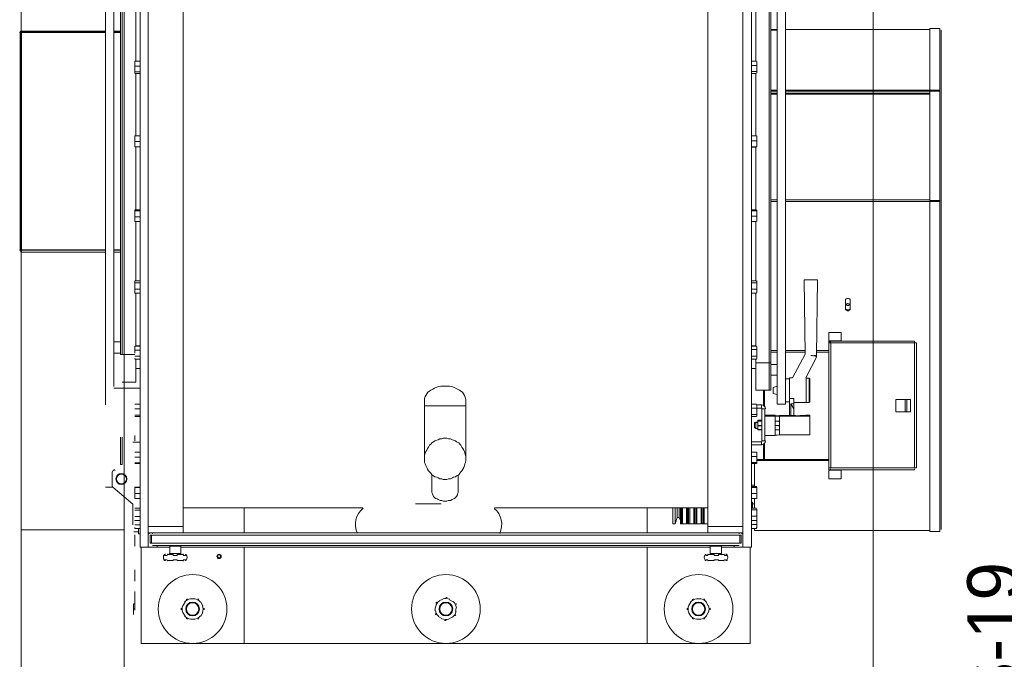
# Model space of a CAD drawing. Header units: millimetres. Extents: x -15 to 153, y -141 to 37.
# Tile 51 of 98: x 23.86 to 28.15, y 12.6 to 15.39. Entities that reach past the tile are written whole.
import ezdxf

# ---------------------------------------------------------------- set-up
doc = ezdxf.new("R2010")
doc.units = ezdxf.units.MM
doc.header["$MEASUREMENT"] = 0
doc.layers.get('0').update_dxf_attribs({"color": 5, "lineweight": 20})
doc.styles.add('romans.shx', font='txt')

msp = doc.modelspace()

# ---------------------------------------------------------------- linework, layer by layer
for p, q in [((24.3144, 17.779), (24.3144, -1.502)), ((24.3144, 13.1605), (23.8644, 13.1605)), ((23.8644, 12.4555), (23.8644, 13.1605)), ((23.8644, 13.1605), (24.3144, 13.1605)), ((24.3144, 12.4555), (24.3144, 13.1605))]:
    msp.add_line(p, q)
at = {"linetype": 'Continuous'}
for p, q in [((24.3834, 13.0855), (24.3834, 16.6255)), ((24.4194, 13.0855), (24.4194, 16.6255)), ((27.0144, 13.0855), (27.0144, 16.6255)), ((27.0519, 13.0855), (27.0519, 16.6255)), ((24.4194, 16.5355), (24.4194, 13.1755)), ((24.5724, 16.5355), (24.5724, 13.1755)), ((26.8614, 16.5355), (26.8614, 13.1755)), ((27.0144, 16.5355), (27.0144, 13.1755)), ((24.2334, 13.7065), (24.2334, 15.9655)), ((24.2694, 13.786), (24.2694, 15.9655)), ((27.2004, 15.9685), (27.2004, 13.7095)), ((27.1644, 15.889), (27.1644, 13.7095)), ((24.2979, 15.7855), (24.2979, 13.9255)), ((24.3054, 15.7855), (24.3054, 13.9255)), ((24.3054, 15.7855), (24.3054, 13.9255)), ((27.1284, 13.8895), (27.1284, 15.7495)), ((27.1284, 13.8895), (27.1284, 15.7495)), ((27.1359, 13.8895), (27.1359, 15.7495)), ((24.3654, 15.4615), (24.3654, 15.205)), ((27.0699, 15.205), (27.0699, 15.4615)), ((27.1644, 15.343), (27.1359, 15.343)), ((27.1359, 15.34), (27.1644, 15.34)), ((27.8304, 15.343), (27.2004, 15.343)), ((27.8739, 15.3475), (27.8304, 15.3475)), ((27.8304, 15.3475), (27.8304, 15.079)), ((27.8739, 15.3475), (27.8304, 15.3475)), ((27.8739, 15.3475), (27.8739, 15.079)), ((27.8799, 15.34), (27.8799, 15.0745)), ((23.8599, 15.3295), (23.8599, 14.3815)), ((23.8659, 15.3295), (23.8599, 15.3295)), ((23.8659, 15.3355), (23.8659, 15.331)), ((23.8659, 15.3355), (24.2334, 15.3355)), ((23.8659, 15.331), (24.2334, 15.331)), ((23.8659, 15.3295), (23.8659, 14.3815)), ((24.2334, 15.3295), (23.8659, 15.3295)), ((24.2694, 15.3355), (24.2979, 15.3355)), ((24.2694, 15.331), (24.2979, 15.331)), ((24.2979, 15.3295), (24.2694, 15.3295)), ((24.3834, 15.205), (24.3609, 15.205)), ((24.3609, 15.205), (24.3609, 15.2035)), ((24.3609, 15.1945), (24.3609, 15.2035)), ((24.3609, 15.172), (24.3609, 15.1945)), ((24.3834, 15.1825), (24.3609, 15.1825)), ((24.3609, 15.1555), (24.3609, 15.172)), ((27.0519, 15.205), (27.0729, 15.205)), ((27.0519, 15.1855), (27.0729, 15.1855)), ((27.0744, 15.2035), (27.0744, 15.196)), ((27.0744, 15.196), (27.0744, 15.1735)), ((27.0744, 15.1735), (27.0744, 15.1555)), ((24.3834, 15.1585), (24.3609, 15.1585)), ((24.3609, 15.1555), (24.3609, 15.154)), ((24.3834, 15.151), (24.3609, 15.151)), ((24.3654, 15.151), (24.3654, 14.8795)), ((27.0519, 15.16), (27.0729, 15.16)), ((27.0519, 15.151), (27.0729, 15.151)), ((27.0699, 14.8795), (27.0699, 15.151)), ((27.0744, 15.154), (27.0744, 15.1555)), ((27.1359, 15.079), (27.1644, 15.079)), ((27.1359, 15.0745), (27.1644, 15.0745)), ((27.1359, 15.0655), (27.1644, 15.0655)), ((27.1359, 15.061), (27.1644, 15.061)), ((27.2004, 15.079), (27.8304, 15.079)), ((27.2004, 15.0745), (27.8304, 15.0745)), ((27.2004, 15.0655), (27.8304, 15.0655)), ((27.2004, 15.061), (27.8304, 15.061)), ((27.8304, 15.079), (27.8304, 15.0775)), ((27.8739, 15.079), (27.8304, 15.079)), ((27.8739, 15.0775), (27.8304, 15.0775)), ((27.8304, 15.0745), (27.8304, 14.5975)), ((27.8739, 15.0745), (27.8304, 15.0745)), ((27.8739, 15.079), (27.8739, 15.0775)), ((27.8739, 15.0745), (27.8739, 14.5975)), ((27.8799, 15.0745), (27.8799, 14.5975)), ((24.3834, 14.8795), (24.3609, 14.8795)), ((24.3609, 14.8675), (24.3609, 14.8795)), ((24.3609, 14.8435), (24.3609, 14.8675)), ((27.0519, 14.8795), (27.0729, 14.8795)), ((27.0744, 14.8675), (27.0744, 14.8795)), ((27.0744, 14.8675), (27.0744, 14.845)), ((24.3834, 14.854), (24.3609, 14.854)), ((24.3609, 14.8315), (24.3609, 14.8435)), ((24.3834, 14.8315), (24.3609, 14.8315)), ((24.3654, 14.8315), (24.3654, 14.557)), ((27.0519, 14.857), (27.0729, 14.857)), ((27.0519, 14.8315), (27.0729, 14.8315)), ((27.0519, 14.83), (27.0729, 14.83)), ((27.0699, 14.557), (27.0699, 14.83)), ((27.0744, 14.845), (27.0744, 14.8315)), ((27.1359, 14.6005), (27.1644, 14.6005)), ((27.1359, 14.593), (27.1644, 14.593)), ((27.2004, 14.6005), (27.8304, 14.6005)), ((27.2004, 14.593), (27.8304, 14.593)), ((27.8739, 14.5975), (27.8304, 14.5975)), ((27.8739, 14.5975), (27.8304, 14.5975)), ((27.8304, 14.593), (27.8304, 14.5975)), ((27.8739, 14.593), (27.8304, 14.593)), ((27.8304, 14.593), (27.8304, 13.153)), ((27.8739, 14.593), (27.8739, 14.5975)), ((27.8739, 14.593), (27.8739, 13.153)), ((27.8799, 14.5975), (27.8799, 13.162)), ((24.3834, 14.557), (24.3609, 14.557)), ((24.3609, 14.539), (24.3609, 14.5555)), ((24.3834, 14.5525), (24.3609, 14.5525)), ((24.3609, 14.5165), (24.3609, 14.539)), ((24.3834, 14.5255), (24.3609, 14.5255)), ((27.0519, 14.557), (27.0729, 14.557)), ((27.0519, 14.5525), (27.0729, 14.5525)), ((27.0519, 14.5285), (27.0729, 14.5285)), ((27.0744, 14.5555), (27.0744, 14.539)), ((27.0744, 14.539), (27.0744, 14.5165)), ((24.3609, 14.5075), (24.3609, 14.5165)), ((24.3609, 14.5075), (24.3609, 14.506)), ((24.3834, 14.506), (24.3609, 14.506)), ((24.3654, 14.506), (24.3654, 14.2465)), ((27.0519, 14.506), (27.0729, 14.506)), ((27.0699, 14.2465), (27.0699, 14.506)), ((27.0744, 14.5165), (27.0744, 14.5075)), ((23.8599, 14.3815), (23.8659, 14.3815)), ((23.8659, 14.3815), (24.2334, 14.3815)), ((23.8659, 14.3725), (23.8659, 14.38)), ((24.2334, 14.38), (23.8659, 14.38)), ((24.2334, 14.3725), (23.8659, 14.3725)), ((24.2694, 14.3815), (24.2979, 14.3815)), ((24.2979, 14.38), (24.2694, 14.38)), ((24.2979, 14.3725), (24.2694, 14.3725)), ((24.3609, 14.2465), (24.3609, 14.245)), ((24.3834, 14.2465), (24.3609, 14.2465)), ((24.3609, 14.242), (24.3609, 14.245)), ((24.3609, 14.224), (24.3609, 14.242)), ((24.3834, 14.2375), (24.3609, 14.2375)), ((24.3609, 14.2015), (24.3609, 14.224)), ((27.0519, 14.2465), (27.0729, 14.2465)), ((27.0519, 14.2375), (27.0729, 14.2375)), ((27.0744, 14.245), (27.0744, 14.2465)), ((27.0744, 14.245), (27.0744, 14.242)), ((27.0744, 14.242), (27.0744, 14.224)), ((27.0744, 14.224), (27.0744, 14.2015)), ((27.2814, 14.251), (27.2859, 13.927)), ((27.3354, 13.9225), (27.3399, 14.251)), ((24.3834, 14.2105), (24.3609, 14.2105)), ((24.3609, 14.197), (24.3609, 14.2015)), ((24.3609, 14.197), (24.3609, 14.1925)), ((24.3834, 14.1925), (24.3609, 14.1925)), ((24.3654, 14.1925), (24.3654, 13.9615)), ((27.0519, 14.2105), (27.0729, 14.2105)), ((27.0519, 14.1925), (27.0729, 14.1925)), ((27.0699, 13.9615), (27.0699, 14.1925)), ((27.0729, 14.1925), (27.0744, 14.1955)), ((27.0744, 14.2015), (27.0744, 14.197)), ((27.0744, 14.1955), (27.0744, 14.197)), ((27.4614, 14.1205), (27.4614, 14.1655)), ((27.4824, 14.1655), (27.4824, 14.1205)), ((27.3894, 14.0215), (27.3894, 13.9855)), ((27.4434, 14.0215), (27.3894, 14.0215)), ((27.4434, 14.0215), (27.4434, 13.9855)), ((24.2979, 13.981), (24.2694, 13.981)), ((27.4434, 13.9855), (27.3894, 13.9855)), ((27.3894, 13.981), (27.3894, 13.9855)), ((27.3894, 13.9435), (27.3894, 13.981)), ((27.3969, 13.981), (27.3894, 13.981)), ((27.3894, 13.9765), (27.3894, 13.4305)), ((27.3894, 13.9765), (27.3969, 13.9765)), ((27.7629, 13.984), (27.3969, 13.984)), ((27.3969, 13.984), (27.3969, 13.9765)), ((27.3984, 13.9765), (27.3984, 13.4305)), ((27.7629, 13.9765), (27.3984, 13.9765)), ((27.4434, 13.984), (27.4434, 13.9855)), ((27.7629, 13.984), (27.7629, 13.9765)), ((27.7629, 13.4305), (27.7629, 13.9765)), ((27.7719, 13.9765), (27.7659, 13.9765)), ((27.7719, 13.4305), (27.7719, 13.9765)), ((24.2694, 13.9315), (24.2979, 13.9315)), ((24.3054, 13.9255), (24.2979, 13.9255)), ((24.3609, 13.9255), (24.3054, 13.9255)), ((24.3834, 13.9615), (24.3609, 13.9615)), ((24.3609, 13.9615), (24.3609, 13.9585)), ((24.3609, 13.9585), (24.3609, 13.957)), ((24.3609, 13.954), (24.3609, 13.957)), ((24.3609, 13.9315), (24.3609, 13.954)), ((24.3834, 13.945), (24.3609, 13.945)), ((24.3654, 13.963), (24.3834, 13.963)), ((27.0699, 13.963), (27.0519, 13.963)), ((27.0519, 13.9615), (27.0729, 13.9615)), ((27.0519, 13.948), (27.0729, 13.948)), ((27.0744, 13.957), (27.0729, 13.9615)), ((27.0744, 13.957), (27.0744, 13.954)), ((27.0744, 13.954), (27.0744, 13.9315)), ((27.0744, 13.9315), (27.0744, 13.9135)), ((27.1644, 13.9435), (27.1359, 13.9435)), ((27.1359, 13.936), (27.1644, 13.936)), ((27.2859, 13.9435), (27.2004, 13.9435)), ((27.2004, 13.936), (27.2859, 13.936)), ((27.2859, 13.927), (27.2304, 13.8235)), ((27.3354, 13.9135), (27.3354, 13.9225)), ((27.3894, 13.9435), (27.3384, 13.9435)), ((27.3384, 13.936), (27.3894, 13.936)), ((24.3834, 13.918), (24.3609, 13.918)), ((24.3609, 13.909), (24.3609, 13.9075)), ((24.3834, 13.9045), (24.3609, 13.9045)), ((24.3654, 13.9045), (24.3654, 13.8055)), ((27.0519, 13.918), (27.0729, 13.918)), ((27.0519, 13.9045), (27.0729, 13.9045)), ((27.0699, 13.8895), (27.0699, 13.9045)), ((27.0699, 13.8895), (27.1284, 13.8895)), ((27.0699, 13.7695), (27.0699, 13.8895)), ((27.0729, 13.9045), (27.0744, 13.909)), ((27.0744, 13.9135), (27.0744, 13.909)), ((27.1284, 13.8895), (27.1359, 13.8895)), ((27.1284, 13.7695), (27.1284, 13.8895)), ((27.1359, 13.7695), (27.1359, 13.8895)), ((27.1644, 13.882), (27.1359, 13.882)), ((27.2889, 13.8235), (27.3354, 13.9135)), ((24.3654, 13.864), (24.3834, 13.864)), ((27.0699, 13.864), (27.0519, 13.864)), ((27.1359, 13.8355), (27.1644, 13.8355)), ((24.3654, 13.8055), (24.3054, 13.8055)), ((27.2169, 13.819), (27.2004, 13.819)), ((27.2304, 13.8235), (27.2169, 13.8235)), ((27.2169, 13.7335), (27.2169, 13.8235)), ((27.2904, 13.8235), (27.2889, 13.8235)), ((27.2904, 13.7155), (27.2904, 13.8235)), ((27.3039, 13.822), (27.2904, 13.822)), ((27.3039, 13.7185), (27.3039, 13.822)), ((27.3069, 13.819), (27.3069, 13.72)), ((24.2694, 13.7785), (24.3834, 13.7785)), ((27.0699, 13.7695), (27.1284, 13.7695)), ((27.1044, 13.7695), (27.1044, 13.702)), ((27.1089, 13.7695), (27.1089, 13.7005)), ((27.1284, 13.7695), (27.1359, 13.7695)), ((27.1644, 13.7875), (27.1464, 13.7815)), ((27.1464, 13.7815), (27.1464, 13.756)), ((27.1464, 13.756), (27.1644, 13.7515)), ((24.3834, 13.7095), (24.3609, 13.7095)), ((25.6254, 13.7245), (25.6254, 13.702)), ((25.8054, 13.702), (25.8054, 13.7245)), ((27.0519, 13.7095), (27.0729, 13.7095)), ((27.0744, 13.7065), (27.0729, 13.7095)), ((27.0744, 13.7065), (27.0744, 13.7005)), ((27.0744, 13.7065), (27.0954, 13.7065)), ((27.0954, 13.6915), (27.0954, 13.7065)), ((27.1644, 13.7095), (27.2004, 13.7095)), ((27.2004, 13.7185), (27.2169, 13.7185)), ((27.2364, 13.7335), (27.2169, 13.7335)), ((27.2169, 13.66), (27.2169, 13.7335)), ((27.2364, 13.711), (27.2229, 13.711)), ((27.2229, 13.711), (27.2229, 13.66)), ((27.2229, 13.711), (27.2364, 13.6885)), ((27.2364, 13.711), (27.2364, 13.7335)), ((27.2364, 13.7155), (27.2904, 13.7155)), ((27.2364, 13.6885), (27.2364, 13.711)), ((27.2904, 13.7155), (27.3039, 13.7155)), ((27.3039, 13.7155), (27.3039, 13.7185)), ((27.6819, 13.675), (27.6819, 13.729)), ((27.7224, 13.729), (27.6819, 13.729)), ((27.7224, 13.675), (27.7224, 13.729)), ((27.7299, 13.729), (27.7224, 13.729)), ((27.7299, 13.675), (27.7299, 13.729)), ((27.7449, 13.729), (27.7299, 13.729)), ((27.7449, 13.675), (27.7449, 13.729)), ((27.7449, 13.675), (27.7449, 13.729)), ((24.3834, 13.6885), (24.3609, 13.6885)), ((25.6254, 13.702), (25.6254, 13.471)), ((25.8054, 13.471), (25.8054, 13.702)), ((27.0519, 13.6915), (27.0729, 13.6915)), ((27.0519, 13.6645), (27.0729, 13.6645)), ((27.0744, 13.7005), (27.0744, 13.678)), ((27.0744, 13.6915), (27.0954, 13.6915)), ((27.0744, 13.678), (27.0744, 13.66)), ((27.0969, 13.6885), (27.0969, 13.549)), ((27.1104, 13.6885), (27.0969, 13.6885)), ((27.1104, 13.6885), (27.1104, 13.549)), ((27.2364, 13.6885), (27.2364, 13.66)), ((27.7224, 13.675), (27.6819, 13.675)), ((27.7299, 13.675), (27.7224, 13.675)), ((27.7449, 13.675), (27.7299, 13.675)), ((24.3834, 13.6615), (24.3609, 13.6615)), ((24.3834, 13.6555), (24.3609, 13.6555)), ((27.0519, 13.6555), (27.0729, 13.6555)), ((27.0699, 13.63), (27.0654, 13.6285)), ((27.0699, 13.6285), (27.0654, 13.6255)), ((27.0654, 13.6285), (27.0654, 13.6255)), ((27.0654, 13.6255), (27.0654, 13.6075)), ((27.0789, 13.63), (27.0699, 13.63)), ((27.0699, 13.63), (27.0699, 13.6285)), ((27.0789, 13.6285), (27.0699, 13.6285)), ((27.0699, 13.6285), (27.0699, 13.603)), ((27.0744, 13.66), (27.0744, 13.657)), ((27.0789, 13.639), (27.0789, 13.6375)), ((27.0789, 13.6375), (27.0789, 13.639)), ((27.0969, 13.639), (27.0789, 13.639)), ((27.0789, 13.6345), (27.0789, 13.6375)), ((27.0789, 13.6345), (27.0789, 13.6375)), ((27.0789, 13.6375), (27.0969, 13.6375)), ((27.0789, 13.597), (27.0789, 13.6345)), ((27.0789, 13.6345), (27.0969, 13.6345)), ((27.0969, 13.6345), (27.0789, 13.6345)), ((27.0969, 13.6375), (27.0969, 13.639)), ((27.0969, 13.6375), (27.0969, 13.639)), ((27.0969, 13.6375), (27.0969, 13.6345)), ((27.1554, 13.6615), (27.1104, 13.6615)), ((27.1104, 13.657), (27.1554, 13.657)), ((27.1554, 13.66), (27.1554, 13.6615)), ((27.1554, 13.657), (27.1554, 13.5715)), ((27.1554, 13.6345), (27.1719, 13.6345)), ((27.1719, 13.6345), (27.1734, 13.6255)), ((27.2439, 13.66), (27.1734, 13.66)), ((27.1734, 13.657), (27.3069, 13.657)), ((27.1734, 13.657), (27.1734, 13.5745)), ((27.1734, 13.6345), (27.1734, 13.6255)), ((27.1734, 13.606), (27.1734, 13.6255)), ((27.2889, 13.6615), (27.2619, 13.66)), ((27.3069, 13.6615), (27.2889, 13.6615)), ((27.3069, 13.657), (27.3069, 13.6615)), ((27.3069, 13.657), (27.3069, 13.5745)), ((27.0654, 13.6075), (27.0699, 13.603)), ((27.0699, 13.603), (27.0789, 13.603)), ((27.0789, 13.615), (27.0789, 13.6165)), ((27.0969, 13.6165), (27.0789, 13.6165)), ((27.0789, 13.615), (27.0969, 13.615)), ((27.0789, 13.597), (27.0789, 13.5985)), ((27.0969, 13.5985), (27.0789, 13.5985)), ((27.0789, 13.597), (27.0969, 13.597)), ((27.0969, 13.615), (27.0969, 13.6165)), ((27.0969, 13.597), (27.0969, 13.5985)), ((27.1554, 13.6165), (27.1719, 13.6165)), ((27.1554, 13.597), (27.1719, 13.597)), ((27.1719, 13.6165), (27.1734, 13.606)), ((27.1734, 13.597), (27.1734, 13.606)), ((24.2979, 13.5655), (24.2979, 13.4455)), ((24.3054, 13.5655), (24.3054, 13.4455)), ((24.3054, 13.5655), (24.3054, 13.4455)), ((24.3519, 13.543), (24.3834, 13.543)), ((24.3609, 13.552), (24.3609, 13.5715)), ((24.3609, 13.549), (24.3609, 13.552)), ((27.0954, 13.5445), (27.0519, 13.5445)), ((27.0954, 13.531), (27.0954, 13.5445)), ((27.0969, 13.549), (27.1104, 13.549)), ((27.1044, 13.5355), (27.1044, 13.468)), ((27.1089, 13.5385), (27.1089, 13.468)), ((27.1104, 13.5715), (27.1554, 13.5715)), ((27.1734, 13.5745), (27.3069, 13.5745)), ((24.3834, 13.4995), (24.3609, 13.4995)), ((27.0954, 13.531), (27.0519, 13.531)), ((27.0519, 13.4995), (27.0729, 13.4995)), ((27.0744, 13.4905), (27.0744, 13.4995)), ((24.3834, 13.477), (24.3609, 13.477)), ((24.3834, 13.453), (24.3609, 13.453)), ((24.3834, 13.45), (24.3609, 13.45)), ((27.0519, 13.48), (27.0729, 13.48)), ((27.0519, 13.4545), (27.0729, 13.4545)), ((27.0519, 13.45), (27.0729, 13.45)), ((27.0654, 13.3495), (27.0654, 13.45)), ((27.0744, 13.4905), (27.0744, 13.4665)), ((27.1044, 13.468), (27.0744, 13.468)), ((27.0744, 13.4665), (27.0744, 13.45)), ((27.1044, 13.4635), (27.0744, 13.4635)), ((27.1089, 13.468), (27.1044, 13.468)), ((27.1044, 13.4635), (27.1044, 13.468)), ((27.1089, 13.4635), (27.1044, 13.4635)), ((27.3894, 13.468), (27.1089, 13.468)), ((27.1089, 13.4635), (27.1089, 13.468)), ((27.3894, 13.4635), (27.1089, 13.4635)), ((27.3894, 13.4635), (27.3894, 13.423)), ((24.2619, 13.351), (24.2619, 13.414)), ((24.3054, 13.4455), (24.2979, 13.4455)), ((27.3894, 13.4305), (27.3969, 13.4305)), ((27.3894, 13.423), (27.3894, 13.4215)), ((27.3894, 13.423), (27.3969, 13.423)), ((27.4434, 13.4215), (27.3894, 13.4215)), ((27.3894, 13.4215), (27.3894, 13.3825)), ((27.3969, 13.423), (27.3969, 13.4275)), ((27.3969, 13.423), (27.7629, 13.423)), ((27.3984, 13.4305), (27.7629, 13.4305)), ((27.4434, 13.423), (27.4434, 13.4215)), ((27.4434, 13.4215), (27.4434, 13.3825)), ((27.7629, 13.423), (27.7629, 13.4275)), ((27.7719, 13.4305), (27.7659, 13.4305)), ((25.6569, 13.4005), (25.6569, 13.327)), ((25.7724, 13.327), (25.7724, 13.4005)), ((27.4434, 13.3825), (27.3894, 13.3825)), ((24.2619, 13.3465), (24.2334, 13.3465)), ((24.3519, 13.273), (24.2649, 13.3465)), ((24.3609, 13.3375), (24.3609, 13.3465)), ((24.3834, 13.3465), (24.3609, 13.3465)), ((24.3834, 13.345), (24.3609, 13.345)), ((24.3609, 13.315), (24.3609, 13.3375)), ((24.3834, 13.3195), (24.3609, 13.3195)), ((27.0519, 13.3555), (27.0654, 13.3555)), ((27.0519, 13.3555), (27.0654, 13.3555)), ((27.0519, 13.3495), (27.0729, 13.3495)), ((27.0519, 13.3465), (27.0729, 13.3465)), ((27.0519, 13.345), (27.0729, 13.345)), ((27.0519, 13.3195), (27.0729, 13.3195)), ((27.0729, 13.3495), (27.0729, 13.3465)), ((27.0744, 13.3465), (27.0729, 13.3495)), ((27.0744, 13.3465), (27.0744, 13.333)), ((27.0744, 13.333), (27.0744, 13.309)), ((24.3609, 13.297), (24.3609, 13.315)), ((24.3834, 13.297), (24.3609, 13.297)), ((27.0519, 13.297), (27.0729, 13.297)), ((27.0519, 13.297), (27.0729, 13.297)), ((27.0564, 13.282), (27.0519, 13.282)), ((27.0564, 13.282), (27.0564, 13.255)), ((27.0654, 13.255), (27.0654, 13.297)), ((27.0744, 13.309), (27.0744, 13.297)), ((24.3519, 13.183), (24.3519, 13.273)), ((24.3834, 13.255), (24.3609, 13.255)), ((24.3834, 13.246), (24.3609, 13.246)), ((24.5724, 13.2565), (25.3554, 13.2565)), ((24.8379, 13.2565), (24.8379, 13.147)), ((25.9299, 13.2565), (26.8614, 13.2565)), ((26.5959, 13.147), (26.5959, 13.2565)), ((26.7084, 13.1875), (26.7084, 13.2565)), ((26.7189, 13.1875), (26.7189, 13.2565)), ((26.7279, 13.2145), (26.7279, 13.2565)), ((26.7354, 13.2145), (26.7354, 13.2565)), ((26.7414, 13.2565), (26.7414, 13.1875)), ((26.7459, 13.1875), (26.7459, 13.2565)), ((26.7504, 13.1875), (26.7504, 13.2565)), ((26.7684, 13.2565), (26.7684, 13.1875)), ((26.7729, 13.2565), (26.7729, 13.1875)), ((26.7774, 13.1875), (26.7774, 13.2565)), ((26.7819, 13.1875), (26.7819, 13.2565)), ((26.7999, 13.2565), (26.7999, 13.1875)), ((26.8029, 13.2565), (26.8029, 13.1875)), ((26.8089, 13.1875), (26.8089, 13.2565)), ((26.8134, 13.1875), (26.8134, 13.2565)), ((26.8314, 13.2565), (26.8314, 13.1875)), ((26.8344, 13.2565), (26.8344, 13.1875)), ((26.8404, 13.1875), (26.8404, 13.2565)), ((26.8449, 13.1875), (26.8449, 13.2565)), ((27.0519, 13.255), (27.0729, 13.255)), ((27.0519, 13.255), (27.0729, 13.255)), ((27.0519, 13.2475), (27.0729, 13.2475)), ((27.0564, 13.2745), (27.0654, 13.2745)), ((27.0744, 13.252), (27.0744, 13.234)), ((27.0744, 13.234), (27.0744, 13.2115)), ((24.3834, 13.219), (24.3609, 13.219)), ((24.3609, 13.2025), (24.3609, 13.201)), ((24.3834, 13.201), (24.3609, 13.201)), ((26.7189, 13.1875), (26.7279, 13.2145)), ((26.7279, 13.2145), (26.7354, 13.2145)), ((26.7354, 13.2145), (26.7414, 13.201)), ((26.7684, 13.207), (26.7729, 13.2025)), ((26.7999, 13.2115), (26.8029, 13.2025)), ((26.8314, 13.2115), (26.8344, 13.2055)), ((27.0519, 13.2205), (27.0729, 13.2205)), ((27.0519, 13.201), (27.0729, 13.201)), ((27.0744, 13.2115), (27.0744, 13.2025)), ((27.0744, 13.2025), (27.0744, 13.198)), ((27.0744, 13.2025), (27.0744, 13.198)), ((27.0744, 13.198), (27.0744, 13.1755)), ((24.3774, 13.1515), (24.3564, 13.1515)), ((24.3834, 13.183), (24.3609, 13.183)), ((24.3609, 13.171), (24.3609, 13.1665)), ((24.3834, 13.1665), (24.3609, 13.1665)), ((24.3774, 13.144), (24.3774, 13.1665)), ((24.4194, 13.1755), (24.5724, 13.1755)), ((24.4194, 13.1755), (24.4194, 13.147)), ((24.5724, 13.147), (24.5724, 13.1755)), ((26.7084, 13.1875), (26.7189, 13.1875)), ((26.7414, 13.1875), (26.7684, 13.1875)), ((26.7459, 13.1875), (26.7504, 13.1875)), ((26.7729, 13.1875), (26.7999, 13.1875)), ((26.7774, 13.1875), (26.7819, 13.1875)), ((26.8029, 13.1875), (26.8314, 13.1875)), ((26.8089, 13.1875), (26.8134, 13.1875)), ((26.8344, 13.1875), (26.8614, 13.1875)), ((26.8404, 13.1875), (26.8449, 13.1875)), ((26.8614, 13.1755), (27.0144, 13.1755)), ((26.8614, 13.1755), (26.8614, 13.147)), ((27.0144, 13.147), (27.0144, 13.1755)), ((27.0519, 13.1845), (27.0729, 13.1845)), ((27.0519, 13.1665), (27.0729, 13.1665)), ((27.0654, 13.1575), (27.0654, 13.1665)), ((27.0654, 13.1575), (27.8304, 13.1575)), ((27.0729, 13.1695), (27.0744, 13.171)), ((27.0729, 13.1665), (27.0729, 13.1695)), ((27.0744, 13.1755), (27.0744, 13.171)), ((27.8739, 13.153), (27.8304, 13.153)), ((24.3609, 13.129), (24.3609, 13.1395)), ((24.3609, 13.1035), (24.3609, 13.129)), ((24.3774, 13.144), (24.3834, 13.144)), ((24.4194, 13.147), (24.5724, 13.147)), ((24.4194, 13.144), (24.4239, 13.144)), ((24.4239, 13.144), (24.4239, 13.147)), ((24.4329, 13.138), (24.4284, 13.138)), ((24.4284, 13.102), (24.4284, 13.138)), ((27.0009, 13.138), (24.4329, 13.138)), ((24.4329, 13.102), (24.4329, 13.138)), ((24.4329, 13.102), (24.4329, 13.138)), ((24.4374, 13.147), (24.4374, 13.144)), ((26.8614, 13.147), (24.5724, 13.147)), ((26.8614, 13.147), (27.0144, 13.147)), ((26.9979, 13.147), (26.9979, 13.144)), ((27.0009, 13.102), (27.0009, 13.138)), ((27.0009, 13.138), (27.0069, 13.138)), ((27.0009, 13.102), (27.0009, 13.138)), ((27.0069, 13.102), (27.0069, 13.138)), ((27.0099, 13.147), (27.0099, 13.144)), ((27.0099, 13.144), (27.0144, 13.144)), ((24.3609, 13.09), (24.3609, 13.1035)), ((24.3834, 13.0855), (24.4194, 13.0855)), ((24.3879, 13.0855), (24.3879, 12.6655)), ((24.4584, 13.0855), (24.4194, 13.0855)), ((24.4284, 13.102), (24.4329, 13.102)), ((27.0009, 13.102), (24.4329, 13.102)), ((26.9979, 13.093), (24.4374, 13.093)), ((24.4584, 13.0855), (24.4584, 13.093)), ((24.5139, 13.0855), (24.4584, 13.0855)), ((24.5139, 13.09), (24.5139, 13.057)), ((24.5139, 13.09), (24.5619, 13.09)), ((24.5619, 13.057), (24.5619, 13.09)), ((26.8719, 13.0855), (24.5619, 13.0855)), ((24.8379, 13.0855), (24.8379, 12.6655)), ((26.5959, 12.6655), (26.5959, 13.0855)), ((26.8719, 13.09), (26.8719, 13.057)), ((26.8719, 13.09), (26.9214, 13.09)), ((26.9214, 13.057), (26.9214, 13.09)), ((26.9754, 13.0855), (26.9214, 13.0855)), ((26.9754, 13.093), (26.9754, 13.0855)), ((26.9754, 13.0855), (27.0144, 13.0855)), ((27.0069, 13.102), (27.0009, 13.102)), ((27.0144, 13.0855), (27.0519, 13.0855)), ((27.0459, 12.6655), (27.0459, 13.0855)), ((24.4899, 13.0525), (24.4914, 13.0525)), ((24.4914, 13.027), (24.4899, 13.027)), ((24.4914, 13.0495), (24.5004, 13.0495)), ((24.5004, 13.03), (24.4914, 13.03)), ((24.4914, 13.027), (24.4944, 13.027)), ((24.5034, 13.0525), (24.5259, 13.0525)), ((24.5259, 13.027), (24.5034, 13.027)), ((24.5139, 13.057), (24.5619, 13.057)), ((24.5274, 13.0495), (24.5454, 13.0495)), ((24.5454, 13.03), (24.5274, 13.03)), ((24.5484, 13.0525), (24.5724, 13.0525)), ((24.5724, 13.027), (24.5484, 13.027)), ((24.5724, 13.0495), (24.5814, 13.0495)), ((24.5814, 13.03), (24.5724, 13.03)), ((24.5814, 13.0525), (24.5844, 13.0525)), ((24.5844, 13.027), (24.5814, 13.027)), ((26.8494, 13.0525), (26.8524, 13.0525)), ((26.8524, 13.027), (26.8494, 13.027)), ((26.8524, 13.0495), (26.8614, 13.0495)), ((26.8614, 13.03), (26.8524, 13.03)), ((26.8524, 13.027), (26.8539, 13.027)), ((26.8629, 13.0525), (26.8854, 13.0525)), ((26.8854, 13.027), (26.8629, 13.027)), ((26.8719, 13.057), (26.9214, 13.057)), ((26.8884, 13.0495), (26.9079, 13.0495)), ((26.9079, 13.03), (26.8884, 13.03)), ((26.9079, 13.0525), (26.9304, 13.0525)), ((26.9304, 13.027), (26.9079, 13.027)), ((26.9334, 13.0495), (26.9439, 13.0495)), ((26.9439, 13.03), (26.9334, 13.03)), ((26.9394, 13.054), (26.9439, 13.054)), ((26.9439, 13.027), (26.9424, 13.027)), ((24.3609, 12.9715), (24.3609, 12.9865)), ((24.3609, 12.946), (24.3609, 12.9715)), ((24.3609, 12.946), (24.3609, 12.937)), ((24.3609, 12.8905), (24.3609, 12.892)), ((24.3609, 12.8725), (24.3609, 12.8905)), ((24.3609, 12.85), (24.3609, 12.8725)), ((24.3609, 12.8425), (24.3609, 12.85)), ((24.6219, 12.8605), (24.6039, 12.8605)), ((25.6884, 12.8515), (25.7049, 12.859)), ((25.7334, 12.856), (25.7499, 12.847)), ((26.8299, 12.8605), (26.8134, 12.8605)), ((24.3549, 12.8275), (24.3549, 12.838)), ((24.3549, 12.802), (24.3549, 12.8275)), ((24.3609, 12.838), (24.3564, 12.838)), ((24.3609, 12.8155), (24.3564, 12.8155)), ((24.3609, 12.8365), (24.3609, 12.8425)), ((24.3609, 12.8365), (24.3609, 12.8425)), ((24.3609, 12.8155), (24.3609, 12.8365)), ((24.3609, 12.811), (24.3609, 12.8155)), ((24.5799, 12.8455), (24.5709, 12.829)), ((24.6579, 12.829), (24.6489, 12.8455)), ((25.6704, 12.8095), (25.6734, 12.8245)), ((25.7634, 12.82), (25.7604, 12.805)), ((26.7864, 12.8455), (26.7774, 12.829)), ((26.8629, 12.829), (26.8539, 12.8455)), ((24.3549, 12.7915), (24.3549, 12.802)), ((24.5709, 12.8005), (24.5799, 12.784)), ((24.6039, 12.7705), (24.6219, 12.7705)), ((24.6489, 12.784), (24.6579, 12.8005)), ((25.7004, 12.7735), (25.6839, 12.7825)), ((25.7454, 12.7795), (25.7289, 12.7705)), ((26.7774, 12.8005), (26.7864, 12.784)), ((26.8134, 12.7705), (26.8299, 12.7705)), ((26.8539, 12.784), (26.8629, 12.8005)), ((24.3879, 12.6655), (24.8379, 12.6655)), ((24.8379, 12.6655), (26.5959, 12.6655)), ((26.5959, 12.6655), (27.0459, 12.6655))]:
    msp.add_line(p, q, dxfattribs=at)
msp.add_lwpolyline([(23.8644, 13.1605), (24.3144, 13.1605), (24.3144, 12.154), (27.5829, 12.154), (27.5829, 17.554), (24.3144, 17.554), (24.3144, 16.5505), (23.8644, 16.5505), (23.8644, 13.1605)])
for points in [[(27.3399, 14.251), (27.3399, 14.251), (27.3399, 14.251), (27.3354, 14.251), (27.3339, 14.251), (27.3294, 14.251), (27.3249, 14.251), (27.3174, 14.251), (27.3129, 14.251), (27.3084, 14.251), (27.3024, 14.251), (27.2949, 14.251), (27.2904, 14.251), (27.2889, 14.251), (27.2859, 14.251), (27.2814, 14.251), (27.2814, 14.251), (27.2814, 14.251), (27.2814, 14.251), (27.2859, 14.251), (27.2889, 14.251), (27.2904, 14.251), (27.2949, 14.251), (27.3024, 14.251), (27.3084, 14.251), (27.3129, 14.251), (27.3174, 14.251), (27.3249, 14.251), (27.3294, 14.251), (27.3339, 14.251), (27.3354, 14.251), (27.3399, 14.251), (27.3399, 14.251), (27.3399, 14.251)], [(27.4614, 14.1655), (27.4614, 14.1655), (27.4644, 14.1685), (27.4659, 14.1685), (27.4704, 14.17), (27.4749, 14.17), (27.4779, 14.1685), (27.4794, 14.1685), (27.4824, 14.1655), (27.4824, 14.1655)], [(27.4644, 14.143), (27.4659, 14.143), (27.4659, 14.146), (27.4689, 14.146), (27.4704, 14.1475), (27.4749, 14.146), (27.4779, 14.146), (27.4794, 14.143), (27.4794, 14.143), (27.4794, 14.1415), (27.4779, 14.1415), (27.4749, 14.1385), (27.4704, 14.1385), (27.4689, 14.1385), (27.4659, 14.1415), (27.4659, 14.1415), (27.4644, 14.143)], [(27.4824, 14.125), (27.4824, 14.125), (27.4794, 14.1235), (27.4779, 14.1205), (27.4749, 14.1205), (27.4704, 14.1205), (27.4659, 14.1205), (27.4644, 14.1235), (27.4614, 14.125), (27.4614, 14.125)], [(27.4824, 14.1205), (27.4824, 14.1205), (27.4794, 14.119), (27.4779, 14.119), (27.4749, 14.116), (27.4704, 14.116), (27.4659, 14.119), (27.4644, 14.119), (27.4614, 14.1205), (27.4614, 14.1205)], [(27.3114, 13.921), (27.3114, 13.921), (27.3114, 13.921), (27.3114, 13.921), (27.3114, 13.921), (27.3114, 13.921), (27.3114, 13.921), (27.3129, 13.921), (27.3129, 13.921), (27.3129, 13.921), (27.3129, 13.921), (27.3129, 13.921), (27.3129, 13.921), (27.3129, 13.921), (27.3129, 13.921), (27.3129, 13.921), (27.3159, 13.921), (27.3354, 13.9165)], [(25.7154, 13.7875), (25.7064, 13.7875), (25.6959, 13.7875), (25.6869, 13.786), (25.6779, 13.783), (25.6689, 13.7785), (25.6614, 13.774), (25.6524, 13.7695), (25.6464, 13.765), (25.6389, 13.7605), (25.6344, 13.7545), (25.6299, 13.747), (25.6284, 13.7425), (25.6254, 13.7335), (25.6254, 13.729), (25.6254, 13.7245)], [(25.8054, 13.7245), (25.8054, 13.729), (25.8039, 13.7335), (25.8009, 13.7425), (25.7994, 13.747), (25.7949, 13.7545), (25.7904, 13.7605), (25.7829, 13.765), (25.7769, 13.7695), (25.7694, 13.774), (25.7604, 13.7785), (25.7514, 13.783), (25.7424, 13.786), (25.7334, 13.7875), (25.7244, 13.7875), (25.7154, 13.7875)], [(25.6254, 13.702), (25.6254, 13.702), (25.6254, 13.702), (25.6299, 13.702), (25.6344, 13.702), (25.6389, 13.702), (25.6434, 13.702), (25.6479, 13.702), (25.6569, 13.702), (25.6644, 13.702), (25.6734, 13.702), (25.6824, 13.702), (25.6914, 13.702), (25.7004, 13.702), (25.7109, 13.702), (25.7199, 13.702), (25.7289, 13.702), (25.7379, 13.702), (25.7469, 13.702), (25.7559, 13.702), (25.7649, 13.702), (25.7739, 13.702), (25.7814, 13.702), (25.7874, 13.702), (25.7919, 13.702), (25.7964, 13.702), (25.8009, 13.702), (25.8039, 13.702), (25.8054, 13.702), (25.8054, 13.702)], [(25.7154, 13.561), (25.7064, 13.561), (25.7004, 13.558), (25.6914, 13.558), (25.6839, 13.5535), (25.6779, 13.552), (25.6704, 13.549), (25.6644, 13.5445), (25.6569, 13.54), (25.6524, 13.534), (25.6464, 13.5295), (25.6419, 13.522), (25.6374, 13.516), (25.6344, 13.5085), (25.6299, 13.5025), (25.6284, 13.495), (25.6254, 13.486), (25.6254, 13.477), (25.6254, 13.471)], [(25.8054, 13.471), (25.8054, 13.477), (25.8039, 13.486), (25.8009, 13.495), (25.7994, 13.5025), (25.7964, 13.5085), (25.7919, 13.516), (25.7874, 13.522), (25.7829, 13.5295), (25.7784, 13.534), (25.7739, 13.54), (25.7649, 13.5445), (25.7604, 13.549), (25.7514, 13.552), (25.7469, 13.5535), (25.7379, 13.558), (25.7289, 13.558), (25.7229, 13.561), (25.7154, 13.561)], [(25.6254, 13.471), (25.6254, 13.4635), (25.6254, 13.4545), (25.6284, 13.4485), (25.6299, 13.441), (25.6344, 13.432), (25.6374, 13.426), (25.6419, 13.4185), (25.6464, 13.414), (25.6524, 13.408), (25.6569, 13.4005), (25.6644, 13.396), (25.6704, 13.3915), (25.6779, 13.39), (25.6839, 13.387), (25.6914, 13.3825), (25.7004, 13.3825), (25.7064, 13.381), (25.7154, 13.381), (25.7229, 13.381), (25.7289, 13.3825), (25.7379, 13.3825), (25.7469, 13.387), (25.7514, 13.39), (25.7604, 13.3915), (25.7649, 13.396), (25.7739, 13.4005), (25.7784, 13.408), (25.7829, 13.414), (25.7874, 13.4185), (25.7919, 13.426), (25.7964, 13.432), (25.7994, 13.441), (25.8009, 13.4485), (25.8039, 13.4545), (25.8054, 13.4635), (25.8054, 13.471)], [(25.6569, 13.327), (25.6569, 13.324), (25.6599, 13.318), (25.6614, 13.3135), (25.6644, 13.306), (25.6689, 13.3015), (25.6734, 13.297), (25.6794, 13.2955), (25.6839, 13.2925), (25.6929, 13.288), (25.7004, 13.288), (25.7064, 13.2865), (25.7154, 13.2865)], [(25.7154, 13.2865), (25.7229, 13.2865), (25.7289, 13.288), (25.7379, 13.288), (25.7454, 13.2925), (25.7514, 13.2955), (25.7559, 13.297), (25.7604, 13.3015), (25.7649, 13.306), (25.7694, 13.3135), (25.7694, 13.318), (25.7724, 13.324), (25.7724, 13.327)], [(25.6974, 13.2745), (25.6884, 13.2745), (25.6749, 13.2745), (25.6569, 13.2745), (25.6434, 13.2745), (25.6284, 13.2745), (25.6119, 13.2745), (25.5969, 13.2745), (25.5849, 13.2745)], [(24.4944, 13.054), (24.4914, 13.054), (24.4914, 13.054), (24.4914, 13.054), (24.4914, 13.0525), (24.4914, 13.0525), (24.4914, 13.0525), (24.4914, 13.0495), (24.4914, 13.0495)], [(24.4914, 13.03), (24.4914, 13.027), (24.4914, 13.027), (24.4914, 13.027), (24.4914, 13.027), (24.4914, 13.027), (24.4914, 13.027), (24.4914, 13.027), (24.4944, 13.027)], [(24.5274, 13.054), (24.5274, 13.054), (24.5274, 13.054), (24.5274, 13.054), (24.5274, 13.054), (24.5274, 13.054), (24.5259, 13.0525), (24.5259, 13.0525), (24.5259, 13.0525)], [(24.5274, 13.027), (24.5274, 13.027), (24.5274, 13.027), (24.5274, 13.027), (24.5274, 13.027), (24.5274, 13.027), (24.5259, 13.027), (24.5259, 13.027), (24.5259, 13.027)], [(24.5274, 13.054), (24.5274, 13.054), (24.5274, 13.054), (24.5274, 13.054), (24.5274, 13.0525), (24.5274, 13.0525), (24.5274, 13.0525), (24.5274, 13.0495), (24.5274, 13.0495)], [(24.5274, 13.03), (24.5274, 13.027), (24.5274, 13.027), (24.5274, 13.027), (24.5274, 13.027), (24.5274, 13.027), (24.5274, 13.027), (24.5274, 13.027), (24.5274, 13.027)], [(24.5454, 13.0495), (24.5454, 13.0495), (24.5454, 13.0525), (24.5454, 13.0525), (24.5454, 13.0525), (24.5454, 13.054), (24.5454, 13.054), (24.5454, 13.054), (24.5454, 13.054)], [(24.5484, 13.0525), (24.5484, 13.0525), (24.5484, 13.0525), (24.5484, 13.054), (24.5484, 13.054), (24.5484, 13.054), (24.5484, 13.054), (24.5484, 13.054), (24.5454, 13.054)], [(24.5454, 13.027), (24.5454, 13.027), (24.5454, 13.027), (24.5454, 13.027), (24.5454, 13.027), (24.5454, 13.027), (24.5454, 13.027), (24.5454, 13.027), (24.5454, 13.03)], [(24.5484, 13.027), (24.5484, 13.027), (24.5484, 13.027), (24.5484, 13.027), (24.5484, 13.027), (24.5484, 13.027), (24.5484, 13.027), (24.5484, 13.027), (24.5454, 13.027)], [(24.5814, 13.0495), (24.5814, 13.0495), (24.5814, 13.0525), (24.5814, 13.0525), (24.5814, 13.0525), (24.5814, 13.054), (24.5814, 13.054), (24.5814, 13.054), (24.5814, 13.054)], [(24.5814, 13.027), (24.5814, 13.027), (24.5814, 13.027), (24.5814, 13.027), (24.5814, 13.027), (24.5814, 13.027), (24.5814, 13.027), (24.5814, 13.027), (24.5814, 13.03)], [(26.8539, 13.054), (26.8539, 13.054), (26.8539, 13.054), (26.8539, 13.054), (26.8539, 13.0525), (26.8524, 13.0525), (26.8524, 13.0525), (26.8524, 13.0495), (26.8524, 13.0495)], [(26.8524, 13.03), (26.8524, 13.027), (26.8524, 13.027), (26.8524, 13.027), (26.8539, 13.027), (26.8539, 13.027), (26.8539, 13.027), (26.8539, 13.027), (26.8539, 13.027)], [(26.8884, 13.054), (26.8854, 13.054), (26.8854, 13.054), (26.8854, 13.054), (26.8854, 13.054), (26.8854, 13.054), (26.8854, 13.0525), (26.8854, 13.0525), (26.8854, 13.0525)], [(26.8884, 13.027), (26.8854, 13.027), (26.8854, 13.027), (26.8854, 13.027), (26.8854, 13.027), (26.8854, 13.027), (26.8854, 13.027), (26.8854, 13.027), (26.8854, 13.027)], [(26.8884, 13.054), (26.8884, 13.054), (26.8884, 13.054), (26.8884, 13.054), (26.8884, 13.0525), (26.8884, 13.0525), (26.8884, 13.0525), (26.8884, 13.0495), (26.8884, 13.0495)], [(26.8884, 13.03), (26.8884, 13.027), (26.8884, 13.027), (26.8884, 13.027), (26.8884, 13.027), (26.8884, 13.027), (26.8884, 13.027), (26.8884, 13.027), (26.8884, 13.027)], [(26.9079, 13.0495), (26.9079, 13.0495), (26.9079, 13.0525), (26.9079, 13.0525), (26.9079, 13.0525), (26.9079, 13.054), (26.9079, 13.054), (26.9079, 13.054), (26.9079, 13.054)], [(26.9079, 13.0525), (26.9079, 13.0525), (26.9079, 13.0525), (26.9079, 13.054), (26.9079, 13.054), (26.9079, 13.054), (26.9079, 13.054), (26.9079, 13.054), (26.9079, 13.054)], [(26.9079, 13.027), (26.9079, 13.027), (26.9079, 13.027), (26.9079, 13.027), (26.9079, 13.027), (26.9079, 13.027), (26.9079, 13.027), (26.9079, 13.027), (26.9079, 13.03)], [(26.9079, 13.027), (26.9079, 13.027), (26.9079, 13.027), (26.9079, 13.027), (26.9079, 13.027), (26.9079, 13.027), (26.9079, 13.027), (26.9079, 13.027), (26.9079, 13.027)], [(26.9439, 13.0495), (26.9424, 13.0495), (26.9424, 13.0525), (26.9424, 13.0525), (26.9424, 13.0525), (26.9424, 13.054), (26.9424, 13.054), (26.9424, 13.054), (26.9394, 13.054)], [(26.9394, 13.027), (26.9424, 13.027), (26.9424, 13.027), (26.9424, 13.027), (26.9424, 13.027), (26.9424, 13.027), (26.9424, 13.027), (26.9424, 13.027), (26.9439, 13.03)]]:
    msp.add_lwpolyline(points, dxfattribs=at)
for centre, radius in [((24.3024, 13.3825), 0.0238), ((24.3024, 13.3825), 0.0216), ((24.7284, 13.045), 0.00952), ((24.7284, 13.045), 0.00653), ((24.6129, 12.8155), 0.15), ((25.7184, 12.8155), 0.15), ((26.8209, 12.8155), 0.15), ((24.6129, 12.8155), 0.03), ((24.6129, 12.8155), 0.027), ((25.7184, 12.8155), 0.03), ((25.7184, 12.8155), 0.027), ((26.8209, 12.8155), 0.03), ((26.8209, 12.8155), 0.027)]:
    msp.add_circle(centre, radius, dxfattribs=at)
for centre, radius, start, end in [((23.8659, 15.3295), 0.0075, 90, 180), ((23.8659, 15.3295), 0.0015, 90, 180), ((23.8659, 14.3815), 0.0075, 180, 270), ((23.8659, 14.3815), 0.0015, 180, 270), ((27.3174, 14.377), 0.4566, 269.144, 272.345), ((27.3039, 13.819), 0.003, 0, 90), ((27.0954, 13.6885), 0.0173, 0, 90), ((27.3039, 13.72), 0.003, 270, 0), ((27.0954, 13.6885), 0.003, 0, 90), ((27.1689, 14.0035), 0.3461, 267.764, 270.745), ((27.1689, 13.3105), 0.3461, 89.2554, 92.2358), ((27.2484, 14.0035), 0.3461, 269.255, 272.236), ((27.0954, 13.549), 0.0173, 270, 0), ((27.0954, 13.549), 0.003, 270, 0), ((27.1689, 13.228), 0.3464, 89.2565, 92.2347), ((24.2694, 13.414), 0.006, 90, 180), ((24.2754, 13.426), 0.006, 180, 270), ((24.2694, 13.351), 0.006, 180, 230.194), ((25.4139, 13.1845), 0.0905, 128.924, 205.514), ((25.8714, 13.1845), 0.0905, 334.126, 50.5626), ((24.5169, 13.09), 0.003, 90, 180), ((24.5589, 13.09), 0.003, 0, 90), ((26.8764, 13.09), 0.003, 90, 180), ((26.9169, 13.09), 0.003, 0, 90), ((24.5034, 13.0405), 0.0182, 136.262, 223.738), ((24.4914, 13.0495), 0.003, 90, 136.262), ((24.4914, 13.03), 0.003, 223.738, 270), ((24.4944, 13.0495), 0.00281, 90.2328, 137.868), ((24.4944, 13.03), 0.00281, 222.144, 269.755), ((24.5049, 13.0495), 0.00299, 90.2449, 180.248), ((24.5049, 13.03), 0.00299, 179.752, 269.755), ((24.5049, 13.0525), 0.00197, 92.5969, 148.116), ((24.5049, 13.027), 0.00197, 211.899, 267.388), ((24.5094, 13.057), 0.003, 270, 0), ((24.5634, 13.057), 0.003, 180, 270), ((24.5709, 13.0495), 0.00299, 359.751, 89.7553), ((24.5709, 13.03), 0.00299, 270.245, 0.2485), ((24.5709, 13.0525), 0.00197, 31.8843, 87.4027), ((24.5709, 13.027), 0.00197, 272.612, 328.101), ((24.5814, 13.0495), 0.003, 43.7377, 90), ((24.5814, 13.0495), 0.00281, 42.1322, 89.767), ((24.5814, 13.03), 0.00281, 270.246, 317.855), ((24.5814, 13.03), 0.003, 270, 316.262), ((24.5709, 13.0405), 0.0182, 316.262, 43.7377), ((26.8629, 13.0405), 0.0182, 136.262, 223.738), ((26.8524, 13.0495), 0.003, 90, 136.262), ((26.8524, 13.03), 0.003, 223.738, 270), ((26.8539, 13.0495), 0.00281, 90.2333, 137.866), ((26.8539, 13.03), 0.00281, 222.147, 269.754), ((26.8629, 13.0495), 0.00299, 90.2475, 180.246), ((26.8629, 13.03), 0.00299, 179.754, 269.753), ((26.8629, 13.0525), 0.00197, 92.6002, 148.113), ((26.8629, 13.027), 0.00197, 211.901, 267.385), ((26.8704, 13.057), 0.003, 270, 0), ((26.9244, 13.057), 0.003, 180, 270), ((26.9304, 13.0495), 0.00299, 359.754, 89.756), ((26.9304, 13.03), 0.00299, 270.244, 0.2465), ((26.9304, 13.0525), 0.00197, 31.89, 87.4024), ((26.9304, 13.027), 0.00197, 272.612, 328.095), ((26.9394, 13.0495), 0.00281, 42.1367, 89.7644), ((26.9394, 13.03), 0.00282, 270.248, 317.851), ((26.9304, 13.0405), 0.0182, 316.262, 43.7377), ((26.9439, 13.0495), 0.003, 43.7377, 90), ((26.9439, 13.03), 0.003, 270, 316.262), ((24.6129, 12.8155), 0.0458, 100.692, 139.308), ((24.6129, 12.8155), 0.0503, 116.527, 123.473), ((24.6129, 12.8155), 0.0458, 40.6916, 79.3084), ((24.6129, 12.8155), 0.0503, 56.5274, 63.4726), ((25.7184, 12.8155), 0.0458, 127.534, 166.151), ((25.7184, 12.8155), 0.0458, 67.534, 106.151), ((25.7184, 12.8155), 0.0503, 83.3697, 90.315), ((25.7184, 12.8155), 0.0458, 7.534, 46.1508), ((26.8209, 12.8155), 0.0458, 100.692, 139.308), ((26.8209, 12.8155), 0.0503, 116.527, 123.473), ((26.8209, 12.8155), 0.0458, 40.6916, 79.3084), ((26.8209, 12.8155), 0.0503, 56.5274, 63.4726), ((24.6129, 12.8155), 0.0503, 176.527, 183.473), ((24.6129, 12.8155), 0.0458, 160.692, 199.308), ((24.6129, 12.8155), 0.0458, 340.692, 19.3084), ((24.6129, 12.8155), 0.0503, 356.527, 3.4726), ((25.7184, 12.8155), 0.0458, 187.534, 226.151), ((25.7184, 12.8155), 0.0503, 143.37, 150.315), ((25.7184, 12.8155), 0.0458, 307.534, 346.151), ((25.7184, 12.8155), 0.0503, 23.3697, 30.315), ((26.8209, 12.8155), 0.0503, 176.527, 183.473), ((26.8209, 12.8155), 0.0458, 160.692, 199.308), ((26.8209, 12.8155), 0.0458, 340.692, 19.3084), ((26.8209, 12.8155), 0.0503, 356.527, 3.4726), ((24.6129, 12.8155), 0.0458, 220.692, 259.308), ((24.6129, 12.8155), 0.0503, 236.527, 243.473), ((24.6129, 12.8155), 0.0458, 280.692, 319.308), ((24.6129, 12.8155), 0.0503, 296.527, 303.473), ((25.7184, 12.8155), 0.0503, 203.37, 210.315), ((25.7184, 12.8155), 0.0458, 247.534, 286.151), ((25.7184, 12.8155), 0.0503, 263.37, 270.315), ((25.7184, 12.8155), 0.0503, 323.37, 330.315), ((26.8209, 12.8155), 0.0458, 220.692, 259.308), ((26.8209, 12.8155), 0.0503, 236.527, 243.473), ((26.8209, 12.8155), 0.0458, 280.692, 319.308), ((26.8209, 12.8155), 0.0503, 296.527, 303.473)]:
    msp.add_arc(centre, radius, start, end, dxfattribs=at)

# ---------------------------------------------------------------- texts
at = {"insert": (28.2211, 12.217), "char_height": 0.225, "width": 1.349982, "attachment_point": 7, "rotation": 90.0002, "line_spacing_factor": 0.798, "style": 'romans.shx'}
msp.add_mtext('LS-19', dxfattribs=at)

doc.saveas('drawing.dxf')
